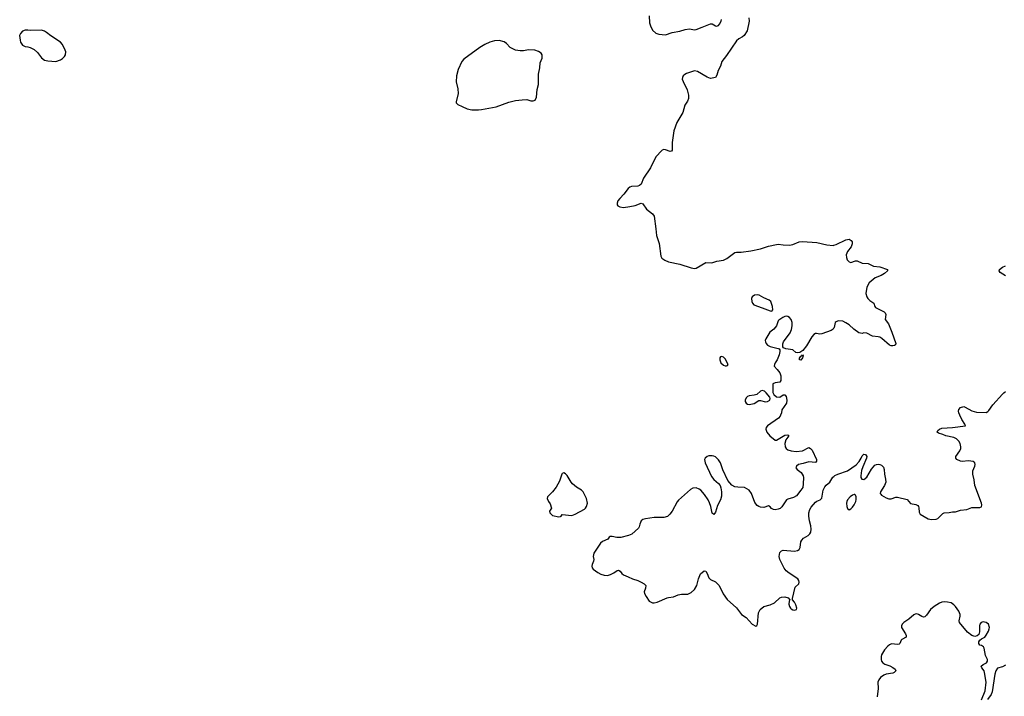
# Model space of a CAD drawing. Header units: inches. Extents: x 1384771 to 1534001, y 461348 to 645899.
# Tile 73 of 105: x 1419900 to 1432114, y 586515 to 594907. Entities that reach past the tile are written whole.
import ezdxf

# ---------------------------------------------------------------- set-up
doc = ezdxf.new("R2010")
doc.units = ezdxf.units.IN
doc.header["$MEASUREMENT"] = 0
for name, color, linetype in [('B4519', 7, 'Continuous'), ('B4528', 7, 'Continuous'), ('B4529', 7, 'Continuous'), ('B4538', 7, 'Continuous'), ('B4539', 7, 'Continuous')]:
    doc.layers.add(name, color=color, linetype=linetype)

msp = doc.modelspace()

# ---------------------------------------------------------------- linework, layer by layer
at = {"layer": 'B4519', "color": 6, "elevation": 700}
msp.add_lwpolyline([(1420000, 594776), (1419970, 594778), (1419936, 594764), (1419910, 594737), (1419900, 594710), (1419905, 594655), (1419911, 594629), (1419935, 594590), (1419970, 594575), (1420000, 594569)], dxfattribs=at)
at = {"layer": 'B4528', "color": 6, "elevation": 700}
msp.add_lwpolyline([(1429338, 590000), (1429334, 589990), (1429314, 589966), (1429178, 589870), (1429161, 589850), (1429157, 589830), (1429169, 589790), (1429205, 589745), (1429270, 589693), (1429290, 589693), (1429390, 589752), (1429430, 589760), (1429440, 589750), (1429430, 589730), (1429403, 589697), (1429390, 589650), (1429394, 589610), (1429407, 589587), (1429430, 589574), (1429470, 589561), (1429533, 589553), (1429610, 589561), (1429690, 589600), (1429710, 589590), (1429730, 589567), (1429783, 589450), (1429785, 589430), (1429770, 589415), (1429690, 589423), (1429619, 589401), (1429561, 589390), (1429535, 589370), (1429530, 589350), (1429545, 589330), (1429593, 589290), (1429618, 589250), (1429623, 589230), (1429621, 589150), (1429614, 589106), (1429592, 589070), (1429537, 589003), (1429499, 588981), (1429430, 588960), (1429414, 588950), (1429356, 588864), (1429335, 588845), (1429310, 588834), (1429270, 588827), (1429250, 588831), (1429226, 588846), (1429210, 588867), (1429190, 588878), (1429130, 588857), (1429090, 588860), (1429070, 588868), (1429050, 588881), (1429020, 588920), (1428977, 589030), (1428950, 589070), (1428921, 589090), (1428890, 589104), (1428810, 589108), (1428773, 589113), (1428734, 589134), (1428684, 589190), (1428624, 589324), (1428595, 589410), (1428570, 589449), (1428530, 589485), (1428510, 589494), (1428490, 589498), (1428450, 589498), (1428430, 589490), (1428403, 589470), (1428394, 589450), (1428402, 589410), (1428481, 589241), (1428510, 589205), (1428570, 589154), (1428589, 589130), (1428599, 589099), (1428607, 589050), (1428604, 588996), (1428592, 588950), (1428557, 588883), (1428530, 588798), (1428510, 588769), (1428490, 588788), (1428473, 588870), (1428456, 588916), (1428440, 588950), (1428397, 589017), (1428350, 589070), (1428330, 589084), (1428290, 589099), (1428250, 589097), (1428221, 589079), (1428072, 588948), (1428055, 588925), (1427993, 588810), (1427966, 588774), (1427935, 588745), (1427890, 588732), (1427769, 588731), (1427665, 588715), (1427630, 588706), (1427608, 588690), (1427591, 588650), (1427585, 588615), (1427578, 588602), (1427493, 588527), (1427452, 588508), (1427357, 588483), (1427306, 588486), (1427250, 588497), (1427224, 588496), (1427212, 588488), (1427195, 588465), (1427130, 588435), (1427106, 588414), (1427021, 588290), (1427013, 588250), (1427023, 588210), (1427020, 588190), (1427001, 588150), (1426997, 588130), (1427001, 588110), (1427014, 588090), (1427070, 588050), (1427110, 588030), (1427150, 588019), (1427190, 588014), (1427230, 588025), (1427272, 588048), (1427310, 588076), (1427330, 588080), (1427348, 588068), (1427370, 588037), (1427390, 588021), (1427450, 587998), (1427500, 587970), (1427570, 587950), (1427611, 587931), (1427648, 587910), (1427668, 587890), (1427665, 587855), (1427648, 587810), (1427651, 587790), (1427670, 587751), (1427710, 587695), (1427750, 587676), (1427770, 587674), (1427810, 587684), (1427930, 587736), (1427950, 587742), (1428010, 587747), (1428070, 587775), (1428110, 587781), (1428190, 587781), (1428230, 587801), (1428270, 587839), (1428300, 587890), (1428321, 587970), (1428346, 588034), (1428390, 588071), (1428410, 588066), (1428430, 588038), (1428450, 587983), (1428470, 587964), (1428530, 587936), (1428572, 587892), (1428590, 587866), (1428627, 587787), (1428675, 587715), (1428791, 587611), (1428853, 587530), (1428910, 587491), (1428988, 587408), (1429030, 587385), (1429045, 587395), (1429052, 587408), (1429066, 587550), (1429087, 587593), (1429130, 587630), (1429210, 587650), (1429264, 587676), (1429330, 587736), (1429350, 587743), (1429390, 587747), (1429435, 587735), (1429454, 587710), (1429446, 587694), (1429443, 587657), (1429448, 587630), (1429461, 587610), (1429470, 587599), (1429490, 587588), (1429516, 587584), (1429538, 587590), (1429539, 587610), (1429530, 587648), (1429510, 587682), (1429486, 587710), (1429486, 587730), (1429519, 587870), (1429564, 587910), (1429570, 587930), (1429566, 587950), (1429554, 587970), (1429444, 588044), (1429410, 588073), (1429383, 588103), (1429329, 588210), (1429322, 588250), (1429330, 588299), (1429350, 588321), (1429370, 588326), (1429510, 588317), (1429550, 588323), (1429570, 588335), (1429581, 588359), (1429591, 588430), (1429602, 588450), (1429625, 588475), (1429680, 588510), (1429701, 588530), (1429713, 588550), (1429717, 588590), (1429714, 588630), (1429699, 588690), (1429690, 588750), (1429691, 588790), (1429701, 588830), (1429718, 588862), (1429770, 588922), (1429790, 588935), (1429830, 588951), (1429850, 588971), (1429869, 589070), (1429887, 589113), (1429905, 589135), (1429950, 589172), (1429989, 589231), (1430000, 589243)], dxfattribs=at)
msp.add_lwpolyline([(1426650, 589286), (1426630, 589279), (1426624, 589270), (1426598, 589182), (1426555, 589110), (1426510, 589049), (1426447, 588990), (1426444, 588970), (1426461, 588930), (1426481, 588901), (1426497, 588850), (1426471, 588810), (1426476, 588790), (1426510, 588759), (1426590, 588739), (1426610, 588745), (1426618, 588750), (1426630, 588770), (1426750, 588759), (1426790, 588772), (1426905, 588835), (1426921, 588850), (1426932, 588870), (1426943, 588910), (1426931, 588970), (1426891, 589051), (1426870, 589070), (1426807, 589107), (1426758, 589150), (1426741, 589170), (1426690, 589252), (1426670, 589275)], close=True, dxfattribs=at)
at = {"layer": 'B4529', "color": 6, "elevation": 700}
for points in [[(1428947, 594930), (1428951, 594890), (1428926, 594770), (1428888, 594710), (1428866, 594694), (1428819, 594670), (1428794, 594646), (1428670, 594462), (1428611, 594390), (1428593, 594330), (1428564, 594276), (1428550, 594219), (1428530, 594189), (1428470, 594179), (1428430, 594195), (1428310, 594264), (1428272, 594272), (1428170, 594240), (1428150, 594228), (1428132, 594210), (1428122, 594190), (1428120, 594170), (1428130, 594139), (1428179, 594039), (1428195, 593970), (1428197, 593930), (1428185, 593895), (1428153, 593847), (1428125, 593755), (1428052, 593630), (1428013, 593527), (1427996, 593384), (1427993, 593287), (1427984, 593276), (1427970, 593271), (1427910, 593294), (1427890, 593297), (1427870, 593290), (1427860, 593280), (1427796, 593210), (1427777, 593183), (1427724, 593070), (1427637, 592943), (1427610, 592867), (1427590, 592852), (1427570, 592844), (1427490, 592837), (1427470, 592830), (1427450, 592814), (1427396, 592744), (1427343, 592690), (1427321, 592659), (1427310, 592630), (1427313, 592610), (1427319, 592599), (1427344, 592584), (1427390, 592576), (1427470, 592588), (1427536, 592604), (1427610, 592633), (1427630, 592625), (1427677, 592557), (1427750, 592501), (1427770, 592470), (1427792, 592312), (1427799, 592230), (1427831, 592130), (1427853, 591973), (1427867, 591950), (1427903, 591923), (1427950, 591902), (1428090, 591875), (1428230, 591829), (1428270, 591823), (1428290, 591827), (1428410, 591896), (1428487, 591893), (1428550, 591912), (1428630, 591925), (1428673, 591947), (1428770, 592020), (1428790, 592025), (1428850, 592023), (1428970, 592040), (1429090, 592066), (1429190, 592097), (1429290, 592120), (1429310, 592122), (1429370, 592113), (1429450, 592110), (1429490, 592120), (1429570, 592150), (1429610, 592155), (1429790, 592144), (1429913, 592113), (1429990, 592108), (1430000, 592110)], [(1427710, 594954), (1427714, 594870), (1427724, 594830), (1427750, 594777), (1427790, 594740), (1427830, 594728), (1427910, 594719), (1427993, 594747), (1428090, 594766), (1428154, 594786), (1428210, 594792), (1428270, 594783), (1428290, 594787), (1428367, 594813), (1428470, 594857), (1428490, 594856), (1428530, 594831), (1428550, 594827), (1428558, 594830), (1428570, 594836), (1428581, 594850), (1428601, 594890), (1428606, 594910)], [(1420000, 594569), (1420030, 594564), (1420078, 594538), (1420121, 594501), (1420170, 594434), (1420210, 594406), (1420250, 594395), (1420350, 594389), (1420406, 594410), (1420430, 594425), (1420457, 594450), (1420468, 594470), (1420471, 594510), (1420464, 594530), (1420430, 594599), (1420406, 594630), (1420287, 594707), (1420234, 594750), (1420210, 594764), (1420170, 594778), (1420030, 594774), (1420000, 594776)], [(1430000, 591085), (1429990, 591070), (1429966, 591054), (1429850, 591009), (1429826, 591006), (1429786, 591014), (1429770, 591013), (1429750, 591003), (1429725, 590975), (1429660, 590860), (1429616, 590804), (1429579, 590781), (1429550, 590776), (1429530, 590780), (1429490, 590812), (1429405, 590825), (1429377, 590837), (1429365, 590850), (1429367, 590887), (1429376, 590910), (1429457, 591023), (1429474, 591066), (1429483, 591110), (1429482, 591150), (1429470, 591190), (1429450, 591214), (1429430, 591225), (1429410, 591229), (1429390, 591225), (1429366, 591214), (1429319, 591181), (1429310, 591170), (1429290, 591110), (1429254, 591070), (1429204, 591030), (1429156, 590950), (1429149, 590930), (1429150, 590910), (1429160, 590890), (1429178, 590870), (1429210, 590855), (1429308, 590828), (1429323, 590823), (1429331, 590811), (1429331, 590791), (1429321, 590750), (1429296, 590690), (1429270, 590649), (1429262, 590630), (1429260, 590610), (1429298, 590570), (1429330, 590526), (1429340, 590490), (1429342, 590430), (1429328, 590412), (1429270, 590402), (1429242, 590390), (1429243, 590283), (1429257, 590257), (1429288, 590228), (1429330, 590226), (1429370, 590253), (1429390, 590254), (1429410, 590234), (1429418, 590190), (1429411, 590149), (1429356, 590070), (1429351, 590030), (1429338, 590000)]]:
    msp.add_lwpolyline(points, dxfattribs=at)
for points in [[(1425850, 594649), (1425790, 594646), (1425732, 594630), (1425670, 594600), (1425610, 594563), (1425410, 594419), (1425386, 594390), (1425338, 594290), (1425317, 594210), (1425316, 594136), (1425336, 594050), (1425341, 593990), (1425315, 593890), (1425316, 593876), (1425334, 593854), (1425390, 593832), (1425450, 593801), (1425510, 593790), (1425590, 593789), (1425630, 593792), (1425810, 593827), (1425970, 593886), (1426050, 593903), (1426135, 593915), (1426190, 593916), (1426240, 593900), (1426270, 593899), (1426294, 593910), (1426310, 593945), (1426320, 594040), (1426337, 594103), (1426335, 594230), (1426351, 594310), (1426357, 594370), (1426383, 594430), (1426382, 594470), (1426368, 594490), (1426334, 594514), (1426290, 594530), (1426210, 594534), (1426150, 594522), (1426110, 594520), (1426050, 594530), (1425984, 594564), (1425938, 594610), (1425910, 594631)], [(1429050, 591496), (1429015, 591490), (1428986, 591470), (1428978, 591450), (1428983, 591410), (1428990, 591390), (1429009, 591369), (1429110, 591335), (1429210, 591294), (1429230, 591293), (1429242, 591310), (1429239, 591350), (1429216, 591410), (1429197, 591430), (1429130, 591458), (1429074, 591490)], [(1428610, 590730), (1428593, 590727), (1428586, 590714), (1428584, 590690), (1428597, 590650), (1428630, 590621), (1428650, 590613), (1428670, 590613), (1428682, 590618), (1428690, 590630), (1428650, 590701), (1428630, 590720)], [(1429590, 590684), (1429575, 590690), (1429575, 590710), (1429590, 590733), (1429601, 590739), (1429611, 590751), (1429618, 590738), (1429612, 590712)], [(1429110, 590306), (1429090, 590300), (1429043, 590257), (1429012, 590248), (1428950, 590243), (1428927, 590233), (1428910, 590215), (1428901, 590190), (1428901, 590170), (1428913, 590150), (1428930, 590140), (1428950, 590136), (1429010, 590147), (1429070, 590184), (1429090, 590184), (1429150, 590168), (1429175, 590170), (1429206, 590190), (1429210, 590210), (1429205, 590225), (1429160, 590280), (1429138, 590298)]]:
    msp.add_lwpolyline(points, close=True, dxfattribs=at)
at = {"layer": 'B4538', "color": 6, "elevation": 700}
for points in [[(1430000, 589243), (1430010, 589253), (1430048, 589272), (1430170, 589310), (1430276, 589384), (1430314, 589426), (1430340, 589470), (1430350, 589499), (1430370, 589519), (1430393, 589513), (1430409, 589489), (1430406, 589470), (1430358, 589362), (1430343, 589317), (1430334, 589250), (1430336, 589230), (1430347, 589207), (1430370, 589206), (1430410, 589235), (1430467, 589333), (1430510, 589380), (1430530, 589391), (1430550, 589394), (1430570, 589390), (1430590, 589380), (1430615, 589355), (1430624, 589330), (1430626, 589270), (1430640, 589210), (1430643, 589170), (1430629, 589131), (1430578, 589050), (1430575, 589030), (1430581, 589021), (1430591, 589010), (1430650, 588975), (1430683, 588963), (1430710, 588964), (1430770, 588985), (1430790, 588986), (1430910, 588954), (1430950, 588905), (1431015, 588895), (1431040, 588880), (1431049, 588870), (1431053, 588853), (1431057, 588797), (1431070, 588775), (1431170, 588715), (1431210, 588706), (1431270, 588711), (1431290, 588720), (1431350, 588781), (1431370, 588789), (1431430, 588794), (1431470, 588803), (1431510, 588804), (1431570, 588822), (1431649, 588830), (1431710, 588855), (1431730, 588858), (1431810, 588856), (1431830, 588867), (1431834, 588890), (1431831, 588910), (1431748, 589128), (1431739, 589199), (1431722, 589270), (1431724, 589310), (1431749, 589370), (1431753, 589390), (1431749, 589410), (1431729, 589429), (1431670, 589434), (1431590, 589428), (1431570, 589431), (1431527, 589450), (1431511, 589470), (1431513, 589490), (1431561, 589559), (1431573, 589587), (1431576, 589610), (1431568, 589650), (1431550, 589681), (1431521, 589710), (1431490, 589725), (1431390, 589744), (1431350, 589763), (1431299, 589779), (1431283, 589790), (1431291, 589810), (1431310, 589829), (1431340, 589840), (1431470, 589847), (1431632, 589868), (1431626, 589890), (1431589, 589949), (1431564, 590000)], [(1431830, 586470), (1431876, 586584), (1431890, 586690), (1431870, 586812), (1431864, 586830), (1431834, 586870), (1431825, 586890), (1431850, 586910), (1431894, 586930), (1431904, 586950), (1431905, 586970), (1431882, 587022), (1431865, 587110), (1431857, 587130), (1431830, 587145), (1431809, 587149), (1431797, 587170), (1431799, 587190), (1431810, 587210), (1431831, 587229), (1431872, 587250), (1431890, 587273), (1431917, 587323), (1431927, 587350), (1431929, 587370), (1431918, 587410), (1431891, 587430), (1431870, 587436), (1431850, 587437), (1431829, 587431), (1431811, 587410), (1431806, 587390), (1431807, 587313), (1431797, 587283), (1431776, 587264), (1431750, 587258), (1431710, 587270), (1431657, 587310), (1431558, 587430), (1431553, 587450), (1431566, 587510), (1431565, 587530), (1431549, 587570), (1431508, 587630), (1431490, 587651), (1431453, 587673), (1431410, 587684), (1431370, 587688), (1431338, 587682), (1431310, 587671), (1431242, 587630), (1431198, 587590), (1431150, 587522), (1431130, 587502), (1431110, 587498), (1431090, 587504), (1431048, 587530), (1431030, 587537), (1431010, 587535), (1430990, 587525), (1430928, 587470), (1430868, 587430), (1430847, 587410), (1430840, 587390), (1430840, 587370), (1430890, 587290), (1430897, 587270), (1430896, 587250), (1430841, 587219), (1430833, 587210), (1430818, 587170), (1430810, 587163), (1430790, 587159), (1430716, 587164), (1430690, 587154), (1430670, 587138), (1430630, 587090), (1430592, 587030), (1430585, 587010), (1430585, 586970), (1430592, 586950), (1430608, 586930), (1430634, 586914), (1430693, 586893), (1430733, 586873), (1430760, 586850), (1430768, 586830), (1430746, 586810), (1430730, 586803), (1430650, 586789), (1430621, 586779), (1430580, 586750), (1430559, 586721), (1430547, 586690), (1430551, 586610), (1430536, 586510)], [(1432130, 586900), (1432090, 586879), (1432030, 586862), (1432010, 586830), (1431997, 586790), (1431964, 586570), (1431950, 586537), (1431904, 586476)]]:
    msp.add_lwpolyline(points, dxfattribs=at)
msp.add_lwpolyline([(1430250, 589019), (1430230, 589011), (1430201, 588990), (1430170, 588951), (1430162, 588930), (1430157, 588910), (1430162, 588870), (1430170, 588846), (1430190, 588829), (1430210, 588841), (1430230, 588861), (1430252, 588890), (1430272, 588930), (1430278, 588958), (1430277, 588990), (1430270, 589011), (1430258, 589018)], close=True, dxfattribs=at)
at = {"layer": 'B4539', "color": 6, "elevation": 700}
for points in [[(1430000, 592110), (1430030, 592117), (1430150, 592175), (1430190, 592184), (1430214, 592170), (1430225, 592150), (1430226, 592126), (1430215, 592090), (1430168, 592030), (1430154, 591990), (1430156, 591956), (1430165, 591930), (1430190, 591902), (1430210, 591896), (1430270, 591915), (1430290, 591915), (1430350, 591887), (1430425, 591885), (1430490, 591850), (1430570, 591843), (1430666, 591810), (1430665, 591790), (1430630, 591758), (1430586, 591734), (1430514, 591706), (1430436, 591644), (1430410, 591590), (1430395, 591510), (1430408, 591470), (1430423, 591450), (1430446, 591426), (1430496, 591390), (1430508, 591350), (1430517, 591337), (1430623, 591283), (1430637, 591270), (1430645, 591250), (1430635, 591190), (1430676, 591136), (1430720, 591030), (1430770, 590890), (1430765, 590875), (1430754, 590866), (1430730, 590860), (1430710, 590860), (1430690, 590870), (1430594, 590954), (1430570, 590969), (1430550, 590974), (1430480, 590980), (1430410, 591019), (1430370, 591022), (1430350, 591016), (1430310, 591025), (1430247, 591067), (1430190, 591121), (1430150, 591149), (1430110, 591166), (1430054, 591170), (1430030, 591161), (1430018, 591150), (1430003, 591090), (1430000, 591085)], [(1432127, 591730), (1432061, 591770), (1432049, 591790), (1432053, 591810), (1432090, 591838), (1432127, 591853)], [(1431564, 590000), (1431550, 590030), (1431546, 590050), (1431548, 590072), (1431570, 590096), (1431610, 590108), (1431630, 590102), (1431710, 590056), (1431770, 590039), (1431890, 590037), (1431910, 590048), (1431921, 590059), (1431970, 590132), (1432090, 590264), (1432110, 590280), (1432130, 590294)]]:
    msp.add_lwpolyline(points, dxfattribs=at)

doc.saveas('drawing.dxf')
